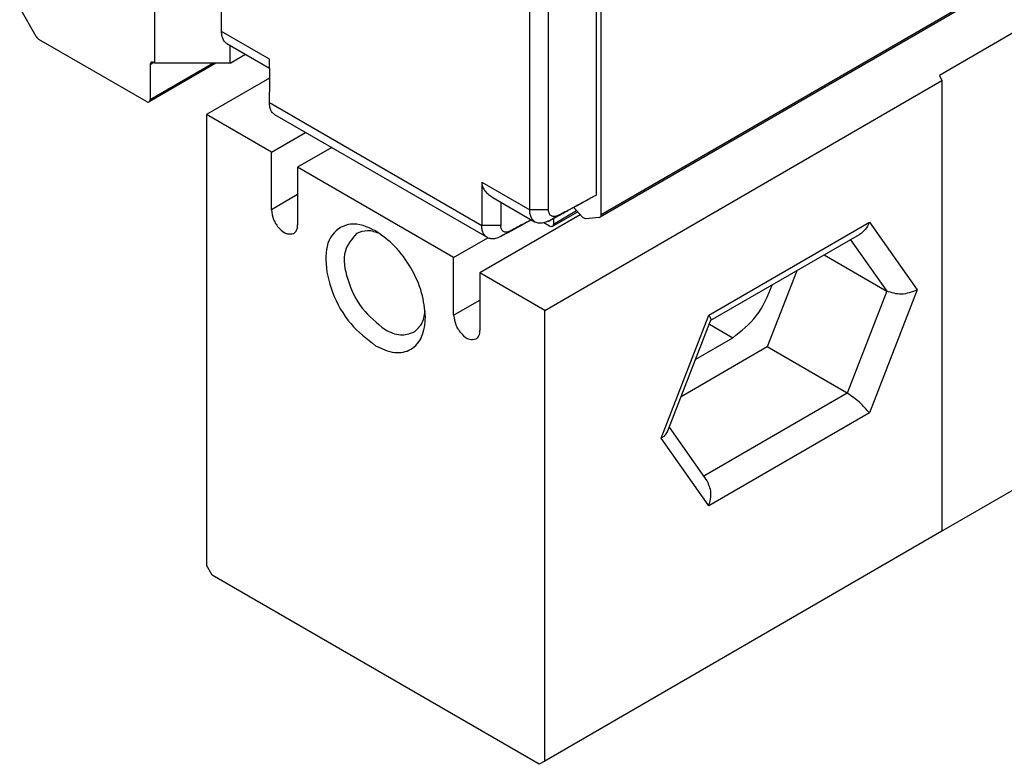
# Model space of a CAD drawing. Header units: millimetres. Extents: x -418 to 1025, y -151 to 443.
# Tile 4 of 52: x -364 to -346, y 106 to 120. Entities that reach past the tile are written whole.
import ezdxf

# ---------------------------------------------------------------- set-up
doc = ezdxf.new("R2010")
doc.units = ezdxf.units.MM

# ---------------------------------------------------------------- blocks, each defined once
blk = doc.blocks.new('CABEZA_RANURADA_REGLA_SV2__29', base_point=(-721.2, 212.07))
at = {"color": 7, "linetype": 'Continuous'}
for p, q in [((-665.763, 254.119), (-693.623, 237.994)), ((-718.836, 237.889), (-721.2, 236.521)), ((-693.623, 237.994), (-693.533, 237.8)), ((-708.472, 229.154), (-693.533, 237.8)), ((-693.533, 237.8), (-693.533, 220.838)), ((-665.763, 236.912), (-693.533, 220.838)), ((-718.761, 235.109), (-721.2, 236.521)), ((-721.2, 236.521), (-721.2, 219.559)), ((-718.761, 235.109), (-717.477, 235.852)), ((-716.487, 235.279), (-717.771, 234.536)), ((-718.761, 232.94), (-718.761, 235.109)), ((-717.771, 234.536), (-717.771, 232.367)), ((-711.902, 231.139), (-717.771, 234.536)), ((-707.135, 232.752), (-710.912, 230.566)), ((-702.223, 228.778), (-696.63, 232.005)), ((-711.902, 231.139), (-710.618, 231.882)), ((-697.956, 231.237), (-695.605, 229.876)), ((-711.902, 228.97), (-711.902, 231.139)), ((-708.472, 229.154), (-710.912, 230.566)), ((-710.912, 230.566), (-710.912, 228.397)), ((-698.99, 230.639), (-700.101, 227.776)), ((-708.472, 212.192), (-708.472, 229.154)), ((-703.838, 224.615), (-702.24, 228.758)), ((-702.24, 228.758), (-702.223, 228.778)), ((-702.787, 227.322), (-701.401, 228.124)), ((-700.101, 227.776), (-703.339, 225.902)), ((-697.095, 226.037), (-700.101, 227.776)), ((-702.362, 222.742), (-703.783, 224.757)), ((-693.533, 220.838), (-708.472, 212.192)), ((-720.988, 219.191), (-721.2, 219.559)), ((-708.684, 212.07), (-720.988, 219.191)), ((-708.472, 212.192), (-708.684, 212.07))]:
    blk.add_line(p, q, dxfattribs=at)
at = {"color": 3, "linetype": 'Continuous'}
for p, q in [((-717.771, 233.513), (-718.761, 232.94)), ((-702.301, 228.975), (-696.259, 232.472)), ((-696.259, 232.472), (-694.463, 229.923)), ((-696.968, 231.809), (-695.605, 229.876)), ((-695.605, 229.876), (-697.095, 226.037)), ((-694.463, 229.923), (-696.259, 225.295)), ((-711.902, 228.97), (-710.912, 229.543)), ((-704.097, 224.347), (-702.301, 228.975)), ((-702.279, 228.632), (-701.401, 228.124)), ((-697.095, 226.037), (-702.486, 222.917)), ((-696.259, 225.295), (-702.301, 221.798)), ((-702.301, 221.798), (-704.097, 224.347))]:
    blk.add_line(p, q, dxfattribs=at)
at = {"color": 7, "linetype": 'Continuous'}
for points, knots in [([(-718.761, 232.94), (-718.741, 232.814), (-718.701, 232.553), (-718.483, 232.244), (-718.208, 232), (-718.002, 232.033), (-717.915, 232.047)], [0, 0, 0, 0, 0.375138, 0.780565, 1.128475, 1.382089, 1.382089, 1.382089, 1.382089]), ([(-717.915, 232.047), (-717.874, 232.086), (-717.782, 232.171), (-717.775, 232.297), (-717.771, 232.367)], [0, 0, 0, 0, 0.1629939, 0.3628017, 0.3628017, 0.3628017, 0.3628017]), ([(-714.843, 232.148), (-715.153, 232.292), (-715.715, 232.553), (-716.619, 232.023), (-716.781, 230.949), (-716.5, 229.787), (-715.864, 228.621), (-715.168, 228.08), (-714.836, 227.822)], [0, 0, 0, 0, 0.967363, 1.757443, 2.725878, 3.976346, 5.346496, 6.597794, 6.597794, 6.597794, 6.597794]), ([(-696.259, 232.472), (-696.304, 232.373), (-696.39, 232.187), (-696.553, 232.063), (-696.63, 232.005)], [0, 0, 0, 0, 0.3192626, 0.6047194, 0.6047194, 0.6047194, 0.6047194]), ([(-715.56, 232.049), (-715.73, 231.839), (-716.133, 231.342), (-715.907, 230.239), (-715.419, 229.187), (-714.787, 228.679), (-714.483, 228.435)], [0, 0, 0, 0, 0.7776, 1.843889, 3.087044, 4.238712, 4.238712, 4.238712, 4.238712]), ([(-714.656, 232.03), (-714.819, 232.091), (-715.12, 232.204), (-715.421, 232.098), (-715.56, 232.049)], [0, 0, 0, 0, 0.5020418, 0.9296149, 0.9296149, 0.9296149, 0.9296149]), ([(-712.962, 228.899), (-712.994, 229.207), (-713.061, 229.856), (-713.489, 230.763), (-714.062, 231.586), (-714.592, 231.967), (-714.843, 232.148)], [0, 0, 0, 0, 0.922974, 1.946044, 2.969113, 3.892087, 3.892087, 3.892087, 3.892087]), ([(-701.401, 228.124), (-701.078, 228.377), (-700.406, 228.903), (-700.082, 229.693), (-699.913, 230.104)], [0, 0, 0, 0, 1.208591, 2.514789, 2.514789, 2.514789, 2.514789]), ([(-694.463, 229.923), (-694.658, 229.845), (-695.034, 229.695), (-695.42, 229.817), (-695.605, 229.876)], [0, 0, 0, 0, 0.609864, 1.175662, 1.175662, 1.175662, 1.175662]), ([(-713.406, 228.327), (-713.294, 228.423), (-713.052, 228.631), (-713, 228.948), (-712.972, 229.12)], [0, 0, 0, 0, 0.4275732, 0.9296149, 0.9296149, 0.9296149, 0.9296149]), ([(-711.902, 228.97), (-711.882, 228.844), (-711.842, 228.583), (-711.624, 228.274), (-711.349, 228.031), (-711.143, 228.064), (-711.056, 228.078)], [0, 0, 0, 0, 0.375138, 0.780565, 1.128475, 1.382089, 1.382089, 1.382089, 1.382089]), ([(-702.301, 228.975), (-702.273, 228.937), (-702.228, 228.877), (-702.224, 228.804), (-702.223, 228.778)], [0, 0, 0, 0, 0.1380729, 0.2162045, 0.2162045, 0.2162045, 0.2162045]), ([(-714.836, 227.822), (-714.604, 227.71), (-714.184, 227.507), (-713.472, 227.619), (-713.017, 228.177), (-712.982, 228.643), (-712.962, 228.899)], [0, 0, 0, 0, 0.759585, 1.378584, 1.996766, 2.754743, 2.754743, 2.754743, 2.754743]), ([(-714.483, 228.435), (-714.291, 228.337), (-713.942, 228.161), (-713.572, 228.276), (-713.406, 228.327)], [0, 0, 0, 0, 0.617537, 1.120661, 1.120661, 1.120661, 1.120661]), ([(-711.056, 228.078), (-711.015, 228.116), (-710.923, 228.201), (-710.916, 228.327), (-710.912, 228.397)], [0, 0, 0, 0, 0.1629939, 0.3628017, 0.3628017, 0.3628017, 0.3628017]), ([(-696.259, 225.295), (-696.378, 225.434), (-696.622, 225.719), (-696.935, 225.929), (-697.095, 226.037)], [0, 0, 0, 0, 0.544, 1.122304, 1.122304, 1.122304, 1.122304]), ([(-704.097, 224.347), (-704.038, 224.384), (-703.93, 224.453), (-703.867, 224.565), (-703.838, 224.615)], [0, 0, 0, 0, 0.2062327, 0.3781989, 0.3781989, 0.3781989, 0.3781989]), ([(-702.301, 221.798), (-702.253, 221.969), (-702.164, 222.292), (-702.299, 222.598), (-702.362, 222.742)], [0, 0, 0, 0, 0.5140954, 0.9715545, 0.9715545, 0.9715545, 0.9715545])]:
    blk.add_open_spline(points, degree=3, knots=knots, dxfattribs=at)
blk = doc.blocks.new('SOPORTE_SV2__30', base_point=(-728.271, 236.985))
at = {"color": 7, "linetype": 'Continuous'}
for p, q in [((-723.145, 238.458), (-723.145, 242.127)), ((-727.606, 239.456), (-728.23, 240.538)), ((-723.463, 237.011), (-727.506, 239.351)), ((-720.316, 238.458), (-720.316, 239.126)), ((-720.316, 238.458), (-719.739, 238.792)), ((-720.846, 238.458), (-723.363, 237.001)), ((-723.322, 238.397), (-723.322, 237.092)), ((-723.145, 238.458), (-723.18, 238.478)), ((-720.316, 238.458), (-723.145, 238.458))]:
    blk.add_line(p, q, dxfattribs=at)
at = {"color": 3, "linetype": 'Continuous'}
for p, q in [((-723.18, 238.478), (-723.322, 238.397)), ((-723.322, 237.092), (-720.962, 238.458))]:
    blk.add_line(p, q, dxfattribs=at)
at = {"color": 7, "linetype": 'Continuous'}
blk.add_arc((-727.358, 239.59), 0.281, 208.4464, 238.4074, dxfattribs=at)
for points, knots in [([(-723.28, 238.488), (-723.292, 238.477), (-723.318, 238.453), (-723.32, 238.417), (-723.322, 238.397)], [0, 0, 0, 0, 0.0465697, 0.1036576, 0.1036576, 0.1036576, 0.1036576]), ([(-723.18, 238.478), (-723.198, 238.487), (-723.231, 238.504), (-723.265, 238.493), (-723.28, 238.488)], [0, 0, 0, 0, 0.0574453, 0.1042475, 0.1042475, 0.1042475, 0.1042475]), ([(-723.463, 237.011), (-723.445, 237.002), (-723.413, 236.985), (-723.378, 236.996), (-723.363, 237.001)], [0, 0, 0, 0, 0.0574453, 0.1042475, 0.1042475, 0.1042475, 0.1042475]), ([(-723.363, 237.001), (-723.351, 237.012), (-723.325, 237.036), (-723.323, 237.072), (-723.322, 237.092)], [0, 0, 0, 0, 0.0465697, 0.1036576, 0.1036576, 0.1036576, 0.1036576])]:
    blk.add_open_spline(points, degree=3, knots=knots, dxfattribs=at)
blk = doc.blocks.new('REGLA_SV2-320__31', base_point=(-720.639, 231.829))
at = {"color": 3, "linetype": 'Continuous'}
for p, q in [((-410.073, 404.224), (-706.351, 232.746)), ((-718.83, 238.603), (-720.633, 239.646)), ((-718.83, 236.972), (-710.843, 232.349)), ((-710.843, 233.98), (-709.04, 232.936)), ((-708.326, 232.933), (-709.04, 232.936)), ((-708.333, 232.516), (-707.977, 232.72)), ((-708.149, 232.401), (-707.274, 232.907)), ((-710.13, 232.345), (-710.843, 232.349)), ((-710.136, 231.929), (-709.78, 232.133))]:
    blk.add_line(p, q, dxfattribs=at)
at = {"color": 7, "linetype": 'Continuous'}
for p, q in [((-410.115, 404.133), (-706.392, 232.655)), ((-720.633, 239.646), (-720.633, 261.199)), ((-706.351, 232.746), (-706.351, 256.89)), ((-706.528, 233.502), (-706.528, 255.927)), ((-720.43, 239.192), (-718.834, 238.268)), ((-718.83, 236.972), (-718.836, 237.377)), ((-710.633, 231.89), (-718.627, 236.517)), ((-708.326, 232.933), (-708.331, 234.137)), ((-710.427, 233.402), (-708.83, 232.478)), ((-708.331, 232.914), (-708.326, 232.933)), ((-708.19, 232.31), (-707.234, 232.863)), ((-707.061, 232.67), (-707.382, 233.028)), ((-708.29, 232.32), (-708.508, 232.446)), ((-708.149, 232.615), (-708.149, 232.401)), ((-706.422, 232.645), (-706.931, 232.601)), ((-706.422, 232.645), (-706.392, 232.655))]:
    blk.add_line(p, q, dxfattribs=at)
for points in [[(-709.04, 232.936), (-709.04, 234.732), (-709.04, 238.325), (-709.04, 243.713), (-709.04, 249.101), (-709.04, 252.693), (-709.04, 254.489)], [(-720.633, 239.632), (-720.633, 239.634), (-720.633, 239.639), (-720.633, 239.644), (-720.633, 239.646)], [(-718.83, 236.957), (-718.83, 236.96), (-718.83, 236.965), (-718.83, 236.969), (-718.83, 236.972)], [(-710.843, 233.98), (-710.843, 233.971), (-710.843, 233.953), (-710.843, 233.936), (-710.843, 233.927)], [(-706.842, 233.332), (-706.789, 233.361), (-706.685, 233.417), (-706.58, 233.473), (-706.528, 233.502)]]:
    blk.add_open_spline(points, degree=3, dxfattribs=at)
for points, knots in [([(-708.331, 234.137), (-708.329, 235.733), (-708.326, 238.923), (-708.327, 243.91), (-708.326, 249.098), (-708.326, 252.69), (-708.326, 254.486)], [0, 0, 0, 0, 4.785921, 9.571838, 14.960146, 20.348455, 20.348455, 20.348455, 20.348455]), ([(-720.43, 239.192), (-720.465, 239.218), (-720.526, 239.264), (-720.586, 239.37), (-720.625, 239.49), (-720.63, 239.583), (-720.633, 239.632)], [0, 0, 0, 0, 0.1287643, 0.2269665, 0.3589376, 0.5050726, 0.5050726, 0.5050726, 0.5050726]), ([(-718.834, 238.268), (-718.833, 238.27), (-718.833, 238.273), (-718.831, 238.286), (-718.832, 238.31), (-718.83, 238.366), (-718.83, 238.448), (-718.83, 238.525), (-718.83, 238.577), (-718.83, 238.594), (-718.83, 238.603)], [0, 0, 0, 0, 0.0055106, 0.0110212, 0.0386365, 0.0765796, 0.1811591, 0.2839439, 0.3082016, 0.3348846, 0.3348846, 0.3348846, 0.3348846]), ([(-718.834, 238.268), (-718.834, 238.257), (-718.836, 238.234), (-718.835, 238.075), (-718.836, 237.789), (-718.836, 237.515), (-718.836, 237.377)], [0, 0, 0, 0, 0.0334594, 0.0679693, 0.4765977, 0.890534, 0.890534, 0.890534, 0.890534]), ([(-718.627, 236.517), (-718.662, 236.543), (-718.723, 236.589), (-718.787, 236.702), (-718.823, 236.823), (-718.828, 236.916), (-718.83, 236.957)], [0, 0, 0, 0, 0.1287648, 0.2269673, 0.3812891, 0.5050079, 0.5050079, 0.5050079, 0.5050079]), ([(-710.843, 233.927), (-710.832, 233.879), (-710.809, 233.78), (-710.721, 233.64), (-710.594, 233.508), (-710.484, 233.439), (-710.427, 233.402)], [0, 0, 0, 0, 0.1464903, 0.3036735, 0.4874866, 0.6918942, 0.6918942, 0.6918942, 0.6918942]), ([(-710.843, 233.927), (-710.843, 233.8), (-710.843, 233.546), (-710.843, 233.155), (-710.843, 232.757), (-710.843, 232.485), (-710.843, 232.349)], [0, 0, 0, 0, 0.381404, 0.762808, 1.170552, 1.578296, 1.578296, 1.578296, 1.578296]), ([(-710.13, 233.23), (-710.13, 233.218), (-710.13, 233.195), (-710.13, 233.036), (-710.13, 232.753), (-710.13, 232.481), (-710.13, 232.345)], [0, 0, 0, 0, 0.034696, 0.069392, 0.477136, 0.8848818, 0.8848818, 0.8848818, 0.8848818]), ([(-708.333, 232.516), (-708.211, 232.582), (-707.967, 232.713), (-707.603, 232.909), (-707.241, 233.105), (-707.001, 233.234), (-706.881, 233.298)], [0, 0, 0, 0, 0.4158, 0.831604, 1.240278, 1.648953, 1.648953, 1.648953, 1.648953]), ([(-707.977, 232.72), (-707.856, 232.786), (-707.612, 232.917), (-707.302, 233.084), (-707.045, 233.223), (-706.909, 233.296), (-706.842, 233.332)], [0, 0, 0, 0, 0.413506, 0.828983, 1.059307, 1.289631, 1.289631, 1.289631, 1.289631]), ([(-706.881, 233.298), (-706.874, 233.303), (-706.858, 233.311), (-706.847, 233.325), (-706.842, 233.332)], [0, 0, 0, 0, 0.02554882, 0.05260931, 0.05260931, 0.05260931, 0.05260931]), ([(-708.83, 232.478), (-708.867, 232.505), (-708.931, 232.554), (-708.998, 232.671), (-709.034, 232.798), (-709.038, 232.894), (-709.04, 232.936)], [0, 0, 0, 0, 0.1362186, 0.2382907, 0.3990763, 0.5262079, 0.5262079, 0.5262079, 0.5262079]), ([(-707.977, 232.72), (-708.019, 232.702), (-708.099, 232.667), (-708.229, 232.692), (-708.311, 232.79), (-708.324, 232.87), (-708.331, 232.914)], [0, 0, 0, 0, 0.1365618, 0.2565815, 0.3659911, 0.4975008, 0.4975008, 0.4975008, 0.4975008]), ([(-706.392, 232.655), (-706.38, 232.665), (-706.354, 232.69), (-706.352, 232.726), (-706.351, 232.746)], [0, 0, 0, 0, 0.0465697, 0.1036576, 0.1036576, 0.1036576, 0.1036576]), ([(-710.633, 231.89), (-710.659, 231.909), (-710.725, 231.954), (-710.793, 232.063), (-710.836, 232.202), (-710.84, 232.298), (-710.843, 232.349)], [0, 0, 0, 0, 0.0943155, 0.2383488, 0.3753432, 0.5263416, 0.5263416, 0.5263416, 0.5263416]), ([(-708.968, 232.558), (-709.041, 232.519), (-709.186, 232.441), (-709.453, 232.297), (-709.77, 232.126), (-710.014, 231.994), (-710.136, 231.929)], [0, 0, 0, 0, 0.247406, 0.494812, 0.910616, 1.326416, 1.326416, 1.326416, 1.326416]), ([(-709.78, 232.133), (-709.822, 232.115), (-709.902, 232.08), (-710.034, 232.105), (-710.119, 232.211), (-710.126, 232.298), (-710.13, 232.345)], [0, 0, 0, 0, 0.1365514, 0.2565789, 0.3734304, 0.5141403, 0.5141403, 0.5141403, 0.5141403]), ([(-708.98, 232.564), (-708.991, 232.558), (-709.015, 232.545), (-709.16, 232.467), (-709.415, 232.329), (-709.659, 232.198), (-709.78, 232.133)], [0, 0, 0, 0, 0.0401894, 0.0803787, 0.4958555, 0.909364, 0.909364, 0.909364, 0.909364]), ([(-708.333, 232.516), (-708.365, 232.5), (-708.426, 232.469), (-708.545, 232.434), (-708.686, 232.418), (-708.784, 232.459), (-708.83, 232.478)], [0, 0, 0, 0, 0.1066576, 0.2062192, 0.3703905, 0.5188611, 0.5188611, 0.5188611, 0.5188611]), ([(-708.19, 232.31), (-708.205, 232.305), (-708.24, 232.294), (-708.272, 232.311), (-708.29, 232.32)], [0, 0, 0, 0, 0.0468509, 0.1043709, 0.1043709, 0.1043709, 0.1043709]), ([(-708.149, 232.401), (-708.15, 232.381), (-708.152, 232.345), (-708.178, 232.321), (-708.19, 232.31)], [0, 0, 0, 0, 0.0570879, 0.1036576, 0.1036576, 0.1036576, 0.1036576]), ([(-706.931, 232.601), (-706.953, 232.604), (-707.005, 232.612), (-707.041, 232.649), (-707.061, 232.67)], [0, 0, 0, 0, 0.066415, 0.1511909, 0.1511909, 0.1511909, 0.1511909]), ([(-710.136, 231.929), (-710.168, 231.913), (-710.229, 231.882), (-710.348, 231.846), (-710.489, 231.831), (-710.587, 231.871), (-710.633, 231.89)], [0, 0, 0, 0, 0.1066576, 0.2062192, 0.3703905, 0.5188611, 0.5188611, 0.5188611, 0.5188611])]:
    blk.add_open_spline(points, degree=3, knots=knots, dxfattribs=at)
blk = doc.blocks.new('REGLA_SV2-320__32', base_point=(-720.639, 231.829))
blk.add_blockref('REGLA_SV2-320__31', (-720.639, 231.829))
blk = doc.blocks.new('REGLA_SV2-320mm__33', base_point=(-728.271, 212.07))
for name, p in [('SOPORTE_SV2__30', (-728.271, 236.985)), ('REGLA_SV2-320__32', (-720.639, 231.829)), ('CABEZA_RANURADA_REGLA_SV2__29', (-721.2, 212.07))]:
    blk.add_blockref(name, p)
blk = doc.blocks.new('Iso2', base_point=(-656.5, 276.4))
blk.add_blockref('REGLA_SV2-320mm__33', (-728.271, 212.07))

msp = doc.modelspace()

# ---------------------------------------------------------------- block references
at = {"xscale": 0.5, "yscale": 0.5, "zscale": 0.5}
msp.add_blockref('Iso2', (-328.25, 138.2), dxfattribs=at)

doc.saveas('drawing.dxf')
